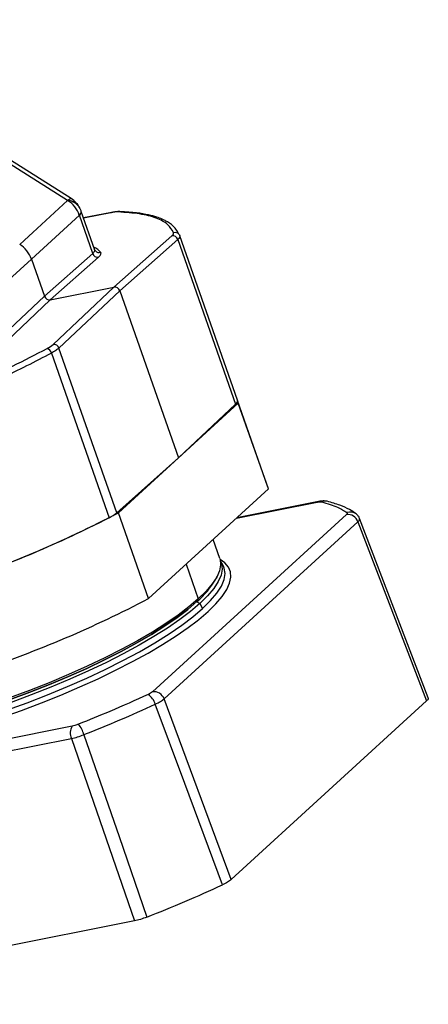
# Model space of a CAD drawing. Header units: millimetres. Extents: x 3238 to 4294, y 1113 to 1860.
# Tile 11 of 17: x 4178 to 4226, y 1322 to 1438. Entities that reach past the tile are written whole.
import ezdxf

# ---------------------------------------------------------------- set-up
doc = ezdxf.new("R2010")
doc.units = ezdxf.units.MM
doc.layers.get('0').update_dxf_attribs({"lineweight": 18})
doc.layers.add('标注线', color=7, linetype='Continuous', lineweight=20)

# ---------------------------------------------------------------- blocks, each defined once
blk = doc.blocks.new('142D11111')
at = {"linetype": 'Continuous', "lineweight": 25}
for p, q in [((189.95, 39.79), (154.42, 62.2)), ((190.4, 40.01), (155.3, 62.15)), ((184.03, 34.33), (189.95, 39.78)), ((191.42, 37.96), (185.49, 32.51)), ((193.08, 33.22), (191.42, 37.96)), ((193.34, 33.64), (191.66, 38.43)), ((195.4, 38.3), (191.94, 37.61)), ((195.33, 38.26), (191.95, 37.59)), ((195.4, 38.3), (195.41, 38.3)), ((196.42, 38.4), (196.5, 38.4)), ((195.71, 29.02), (202.9, 35.41)), ((203.87, 35.41), (203.86, 35.36)), ((211.02, 15.01), (203.87, 35.41)), ((203.62, 34.96), (196.43, 28.57)), ((203.62, 34.96), (210.78, 14.54)), ((187.1, 27.91), (193.08, 33.22)), ((193.41, 33.52), (193.33, 33.64)), ((185.49, 32.51), (179.18, 26.76)), ((185.49, 32.51), (187.1, 27.91)), ((193.8, 32.76), (187.82, 27.45)), ((187.82, 27.45), (195.71, 29.02)), ((188.17, 21.94), (195.71, 29.02)), ((196.43, 28.57), (188.89, 21.48)), ((196.43, 28.57), (203.69, 7.86)), ((180.84, 22.02), (187.1, 27.91)), ((187.82, 27.45), (181.56, 21.57)), ((187.95, 20.85), (195.11, 0.45)), ((196.05, 1.06), (188.89, 21.48)), ((214.75, 4.36), (211.02, 15)), ((211.02, 15), (211.12, 14.65)), ((211.12, 14.65), (196.26, 1.06)), ((210.78, 14.54), (203.69, 7.86)), ((214.85, 4.01), (211.12, 14.65)), ((203.69, 7.86), (196.05, 1.06)), ((199.99, -9.57), (214.85, 4.01)), ((214.85, 4.01), (214.75, 4.36)), ((221.05, 2.46), (210.95, 0.44)), ((221.05, 2.46), (221.07, 2.46)), ((210.88, 0.38), (220.9, 2.38)), ((199.99, -9.57), (196.26, 1.06)), ((224.52, 0.84), (200.49, -21.14)), ((225.74, 0.91), (225.85, 0.81)), ((234.67, -21.88), (226.16, 0.35)), ((201.92, -22.02), (225.95, -0.05)), ((225.95, -0.05), (234.46, -22.27)), ((208.83, -4.63), (207.99, -2.26)), ((204.65, -5.31), (206.16, -9.62)), ((209.23, -5.49), (208.9, -4.92)), ((209.27, -5.56), (209.23, -5.49)), ((208.32, -7.16), (208.51, -6.8)), ((206, -9.95), (206.16, -9.62)), ((206, -9.95), (206.36, -10.18)), ((206.36, -10.18), (206.7, -10.81)), ((210.25, -44.42), (201.92, -22.02)), ((234.46, -22.27), (210.25, -44.42)), ((190.54, -25.39), (139.02, -35.65)), ((138.91, -37.19), (190.43, -26.92)), ((190.43, -26.92), (198.24, -49.54)), ((198.24, -49.54), (146.32, -59.89))]:
    blk.add_line(p, q, dxfattribs=at)
at = {"linetype": 'Continuous', "lineweight": 25, "flags": 128}
for points in [[(189.95, 39.79), (190.03, 39.86), (190.11, 39.92), (190.18, 39.96), (190.24, 40), (190.3, 40.01), (190.35, 40.02), (190.39, 40.01), (190.4, 40.01)], [(195.33, 38.26), (195.38, 38.29), (195.4, 38.3)], [(203.75, 35.6), (203.82, 35.51), (203.87, 35.41)], [(193.37, 33.57), (193.34, 33.61), (193.29, 33.71)], [(220.9, 2.38), (221, 2.44), (221.05, 2.46)], [(206.02, -12.32), (206.23, -12.16), (207.38, -11.17), (208.34, -10.23), (209.11, -9.32), (209.68, -8.47), (210.05, -7.67), (210.21, -6.94), (210.16, -6.27), (209.91, -5.67), (209.45, -5.14), (208.86, -4.73)], [(208.83, -4.63), (208.86, -4.72), (208.93, -5.39), (208.8, -6.12), (208.45, -6.91), (207.89, -7.76), (207.13, -8.67), (206.16, -9.62)], [(208.9, -4.92), (209.05, -5.28), (209.13, -5.95), (208.99, -6.68), (208.64, -7.47), (208.09, -8.32), (207.32, -9.23), (206.36, -10.18)], [(206.7, -10.81), (207.69, -9.83), (208.47, -8.9), (209.03, -8.03), (209.37, -7.21), (209.48, -6.47), (209.37, -5.8), (209.27, -5.56)], [(206.16, -9.62), (205.01, -10.61), (203.67, -11.63), (202.15, -12.67), (200.47, -13.73), (198.64, -14.8), (196.67, -15.87), (194.57, -16.93), (192.37, -17.98), (190.07, -19.01), (187.69, -20.01), (185.26, -20.97), (182.78, -21.89)], [(206.36, -10.18), (205.2, -11.17), (203.86, -12.19), (202.35, -13.23), (200.67, -14.29), (198.83, -15.36), (196.86, -16.43), (194.77, -17.49), (192.56, -18.54), (190.26, -19.57), (187.89, -20.57), (185.45, -21.53), (182.97, -22.45)], [(206, -9.95), (204.85, -10.93), (203.53, -11.94), (202.03, -12.97), (200.36, -14.02), (198.55, -15.08), (196.6, -16.14), (194.52, -17.19), (192.34, -18.23), (190.06, -19.25), (187.71, -20.24), (185.3, -21.19), (182.84, -22.1)], [(182.84, -22.1), (185.3, -21.19), (187.71, -20.24), (190.06, -19.25), (192.34, -18.23), (194.52, -17.19), (196.6, -16.14), (198.55, -15.08), (200.36, -14.02), (202.03, -12.97), (203.53, -11.94), (204.85, -10.93), (206, -9.95)], [(167.25, -27.65), (169.64, -27.14), (172.11, -26.54), (174.64, -25.87), (177.21, -25.12), (179.8, -24.31), (182.38, -23.43), (184.95, -22.5), (187.48, -21.52), (189.95, -20.5), (192.34, -19.44), (194.64, -18.37), (196.82, -17.27), (198.88, -16.17), (200.79, -15.06), (202.54, -13.97), (204.11, -12.89), (205.5, -11.83), (206.7, -10.81)], [(167.17, -28.33), (169.48, -27.84), (171.86, -27.27), (174.29, -26.63), (176.77, -25.92), (179.26, -25.15), (181.76, -24.32), (184.25, -23.44), (186.71, -22.51), (189.12, -21.54), (191.47, -20.54), (193.74, -19.51), (195.92, -18.46), (197.99, -17.4), (199.93, -16.33), (201.74, -15.27), (203.4, -14.21), (204.9, -13.17), (206.02, -12.32)], [(209.16, -45.07), (204.48, -32.5), (200.83, -22.68)], [(191.99, -26.46), (196.34, -39.09), (199.78, -49.08)]]:
    blk.add_lwpolyline(points, dxfattribs=at)
at = {"linetype": 'Continuous', "lineweight": 25}
for centre, radius, start, end in [((189.79, 37.84), 1.96, 28.5002, 85.3227), ((188.07, 36.78), 3.55, 19.4504, 57.9693), ((189.79, 37.83), 1.96, 28.4989, 85.3124), ((188.77, 37.42), 3.06, 26.2138, 57.7603), ((191.11, 38.41), 0.547, 304.1356, 1.742), ((188.77, 37.41), 3.06, 19.3236, 26.2004), ((196.42, 37.97), 0.436, 89.0636, 117.191), ((202.99, 34.76), 0.661, 17.5685, 97.9522), ((203.3, 35.19), 0.609, 41.7668, 109.4079), ((193.71, 33.41), 0.661, 197.5685, 277.9522), ((193.85, 33.92), 0.591, 221.9078, 290.8464), ((187.14, 20.64), 0.84, 14.862, 70.6103), ((188.25, 21.27), 0.676, 18.6254, 96.8953), ((210.5, 14.97), 0.519, 302.4364, 3.5361), ((221.9, 1.47), 1.04, 76.7315, 115.14), ((129.87, 127.64), 142.93, 288.5405, 297.679), ((129.3, 129.18), 144.57, 288.8777, 297.0753), ((193, 4.74), 4.78, 296.1976, 309.6817), ((224.7, -0.49), 1.33, 19.327, 97.4919), ((225.03, 0), 1.16, 52.1635, 112.2847), ((199.46, -2.15), 10.18, 309.9841, 330.5074), ((133.6, 117), 142.93, 288.5405, 297.679), ((198.86, -23.19), 2.03, 14.4294, 57.8569), ((200.67, -22.46), 1.33, 19.327, 97.4919), ((124.5, 143.94), 183.27, 291.6066, 294.6129), ((191.92, -26.26), 1.63, 147.8291, 204.1715), ((188.21, -27.57), 3.94, 16.3883, 37.8472), ((131.66, 123.55), 185.58, 291.5344, 294.6851)]:
    blk.add_arc(centre, radius, start, end, dxfattribs=at)
for centre, major_axis, ratio, start_param, end_param in [((158.43, 50.51), (32.18, -18.2), 0.359092, 0.484395, 0.484601), ((194.33, 37.4), (2.32, 0.79), 0.231121, 0.54511, 1.050455), ((200.78, 34.98), (2.32, 0.79), 0.231121, 5.780297, 6.286008), ((182.86, 31.98), (-2.07, 2.26), 0.840183, 4.242173, 5.027445), ((166.02, 23.11), (28.39, 9.67), 0.231121, 0.097037, 0.222441), ((190.62, 32.11), (3.48, 1.18), 0.231121, 5.780297, 6.380222), ((195.9, 28.46), (-0.413, 0.452), 0.840241, 4.242864, 5.813355), ((187.63, 28.01), (-0.413, 0.452), 0.840241, 1.10127, 2.671762), ((186.08, 21.54), (2.3, 0.83), 0.260445, 5.235268, 5.74097)]:
    blk.add_ellipse(centre, major_axis=major_axis, ratio=ratio, start_param=start_param, end_param=end_param, dxfattribs=at)
for points, knots in [([(196.42, 38.4), (196.28, 38.4), (195.99, 38.4), (195.6, 38.33), (195.41, 38.3)], [0, 0, 0, 0, 0.502925, 1, 1, 1, 1]), ([(203.1, 35.77), (202.9, 36.13), (202.49, 36.86), (201.03, 37.63), (199, 38.17), (197.15, 38.29), (196.22, 38.36)], [0, 0, 0, 0, 0.250008, 0.50001, 0.750008, 1, 1, 1, 1]), ([(203.75, 35.6), (203.65, 35.81), (203.45, 36.21), (202.98, 36.68), (202.51, 37.03), (202.08, 37.28), (201.6, 37.5), (200.95, 37.75), (199.93, 38.02), (198.48, 38.28), (197.2, 38.35), (196.5, 38.39)], [0, 0, 0, 0, 0.130293, 0.240451, 0.330592, 0.400796, 0.456045, 0.546847, 0.668753, 0.821769, 1, 1, 1, 1]), ([(203.86, 35.36), (203.86, 35.31), (203.86, 35.2), (203.71, 35.04), (203.62, 34.96)], [0, 0, 0, 0, 0.430141, 1, 1, 1, 1]), ([(193.08, 33.22), (193.18, 33.32), (193.36, 33.49), (193.32, 33.6), (193.3, 33.65)], [0, 0, 0, 0, 0.593834, 1, 1, 1, 1]), ([(168.77, 13.25), (170.43, 13.86), (173.76, 15.08), (178.58, 17.11), (183.21, 19.23), (186.02, 20.7), (187.42, 21.43)], [0, 0, 0, 0, 0.249992, 0.49999, 0.749992, 1, 1, 1, 1]), ([(187.95, 20.85), (186.94, 20.32), (184.94, 19.27), (181.77, 17.74), (178.06, 16.07), (173.81, 14.31), (170.58, 13.13), (169.01, 12.55)], [0, 0, 0, 0, 0.17909, 0.353224, 0.5224, 0.76677, 1, 1, 1, 1]), ([(222.13, 2.48), (221.98, 2.5), (221.65, 2.55), (221.27, 2.49), (221.07, 2.46)], [0, 0, 0, 0, 0.474951, 1, 1, 1, 1]), ([(225.73, 0.92), (225.46, 1.11), (224.87, 1.51), (223.7, 2.04), (222.68, 2.33), (222.13, 2.48)], [0, 0, 0, 0, 0.278437, 0.612129, 1, 1, 1, 1]), ([(220.9, 2.38), (221.03, 2.4), (221.26, 2.44), (221.4, 2.42), (221.46, 2.41)], [0, 0, 0, 0, 0.559314, 1, 1, 1, 1]), ([(221.46, 2.41), (222.16, 2.21), (223.41, 1.85), (224.23, 1.31), (224.59, 1.07)], [0, 0, 0, 0, 0.56, 1, 1, 1, 1]), ([(224.59, 1.07), (224.62, 1.04), (224.66, 0.98), (224.56, 0.88), (224.52, 0.84)], [0, 0, 0, 0, 0.559314, 1, 1, 1, 1]), ([(226.16, 0.35), (226.11, 0.45), (226.01, 0.67), (225.83, 0.84), (225.73, 0.92)], [0, 0, 0, 0, 0.489579, 1, 1, 1, 1]), ([(225.95, -0.05), (226.05, 0.06), (226.2, 0.21), (226.15, 0.3), (226.13, 0.34)], [0, 0, 0, 0, 0.653552, 1, 1, 1, 1]), ([(199.94, -21.47), (198.37, -22.18), (195.57, -23.44), (192.62, -24.63), (191.32, -25.15)], [0, 0, 0, 0, 0.56, 1, 1, 1, 1]), ([(200.49, -21.14), (200.41, -21.2), (200.28, -21.31), (200.05, -21.42), (199.94, -21.47)], [0, 0, 0, 0, 0.559314, 1, 1, 1, 1]), ([(234.63, -21.89), (234.65, -21.93), (234.71, -22.02), (234.56, -22.17), (234.46, -22.27)], [0, 0, 0, 0, 0.349433, 1, 1, 1, 1]), ([(200.83, -22.68), (201.06, -22.57), (201.52, -22.34), (201.79, -22.13), (201.92, -22.02)], [0, 0, 0, 0, 0.5, 1, 1, 1, 1]), ([(191.32, -25.15), (191.17, -25.21), (190.9, -25.3), (190.65, -25.36), (190.54, -25.39)], [0, 0, 0, 0, 0.559314, 1, 1, 1, 1]), ([(190.43, -26.92), (190.69, -26.87), (191.19, -26.75), (191.72, -26.55), (191.99, -26.46)], [0, 0, 0, 0, 0.5, 1, 1, 1, 1]), ([(210.25, -44.42), (210.11, -44.52), (209.85, -44.74), (209.39, -44.96), (209.16, -45.07)], [0, 0, 0, 0, 0.500077, 1, 1, 1, 1]), ([(199.78, -49.08), (199.51, -49.18), (198.99, -49.37), (198.49, -49.48), (198.24, -49.54)], [0, 0, 0, 0, 0.500077, 1, 1, 1, 1])]:
    blk.add_open_spline(points, degree=3, knots=knots, dxfattribs=at)
blk.add_open_spline([(188.89, 21.48), (188.77, 21.38), (188.53, 21.18), (188.14, 20.96), (187.95, 20.85)], degree=3, dxfattribs=at)

msp = doc.modelspace()

# ---------------------------------------------------------------- block references
at = {"layer": '标注线', "xscale": 0.95, "yscale": 0.95, "zscale": 0.95}
msp.add_blockref('142D11111', (4003.1238, 1378.9279), dxfattribs=at)

doc.saveas('drawing.dxf')
